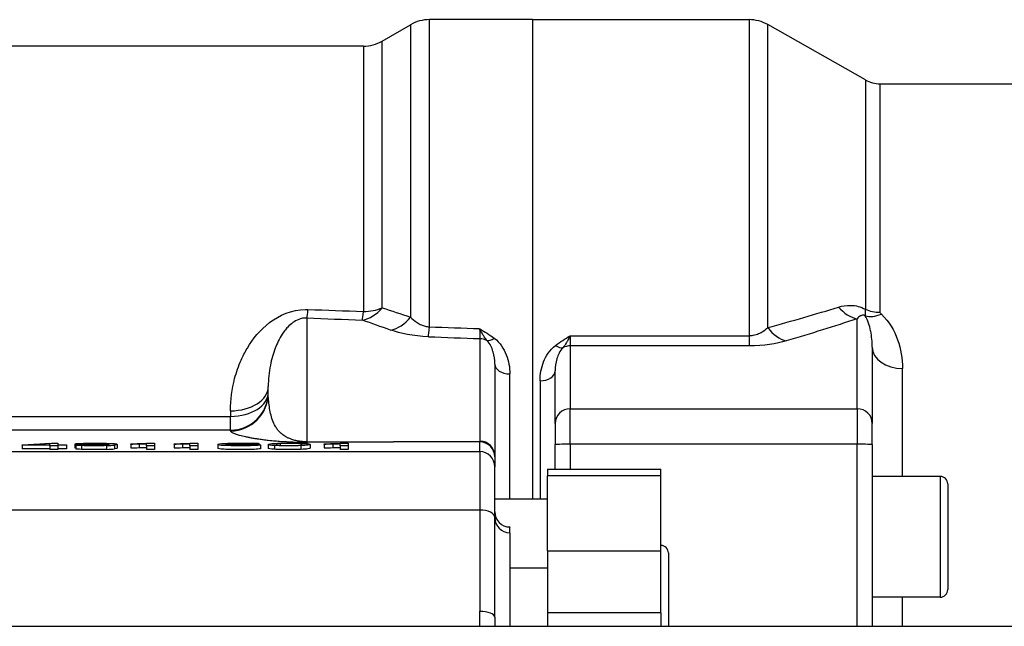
# Model space of a CAD drawing. Header units: millimetres. Extents: x 0 to 5940, y 0 to 4200.
# Tile 23 of 51: x 2390 to 2520, y 1546 to 1627. Entities that reach past the tile are written whole.
import ezdxf

# ---------------------------------------------------------------- set-up
doc = ezdxf.new("R2010")
doc.units = ezdxf.units.MM
doc.header["$LTSCALE"] = 50
doc.layers.add('02-LINIE-035', color=2, linetype='CONTINUOUS')

msp = doc.modelspace()

# ---------------------------------------------------------------- linework, layer by layer
at = {"layer": '02-LINIE-035'}
for p, q in [((2444.12, 1586.13), (2444.12, 1626.83)), ((2457.78, 1626.83), (2444.12, 1626.83)), ((2457.78, 1626.83), (2457.78, 1563.33)), ((2457.78, 1626.83), (2486.46, 1626.83)), ((2457.78, 1626.83), (2457.78, 1563.33)), ((2486.46, 1626.83), (2486.46, 1584.97)), ((2437.88, 1624), (2441.62, 1626.16)), ((2441.62, 1626.16), (2441.62, 1587.44)), ((2488.93, 1586.04), (2488.93, 1626.18)), ((2501.86, 1618.85), (2488.93, 1626.18)), ((2437.88, 1588.67), (2437.88, 1624)), ((2435.38, 1623.33), (2346.05, 1623.33)), ((2435.38, 1623.33), (2435.38, 1588.17)), ((2501.86, 1618.85), (2501.86, 1588.47)), ((2503.83, 1588.07), (2503.83, 1618.33)), ((2503.83, 1618.33), (2701.91, 1618.33)), ((2427.91, 1587.31), (2427.91, 1570.92)), ((2500.78, 1575.29), (2500.78, 1587.22)), ((2450.83, 1571.01), (2450.83, 1584.57)), ((2462.78, 1584.97), (2486.46, 1584.97)), ((2462.78, 1584.97), (2462.78, 1583.62)), ((2486.46, 1584.97), (2486.46, 1583.62)), ((2462.78, 1583.62), (2462.78, 1575.29)), ((2486.46, 1583.62), (2462.78, 1583.62)), ((2502.78, 1583.46), (2502.78, 1573.36)), ((2452.78, 1581.22), (2452.78, 1569.08)), ((2506.78, 1566.33), (2506.78, 1580.63)), ((2454.78, 1563.33), (2454.78, 1579.9)), ((2460.78, 1573.36), (2460.78, 1580.3)), ((2422.78, 1577.36), (2422.78, 1578.22)), ((2458.78, 1578.99), (2458.78, 1563.33)), ((2346.05, 1574.28), (2417.78, 1574.28)), ((2417.78, 1575.03), (2417.78, 1574.28)), ((2417.78, 1572.45), (2417.78, 1574.28)), ((2462.78, 1570.59), (2462.78, 1575.29)), ((2462.78, 1575.29), (2500.78, 1575.29)), ((2500.78, 1575.29), (2500.78, 1570.59)), ((2460.78, 1573.36), (2460.78, 1570.54)), ((2502.78, 1570.54), (2502.78, 1573.36)), ((2417.78, 1572.45), (2346.05, 1572.45)), ((2417.78, 1572.36), (2417.78, 1572.45)), ((2390.17, 1570.51), (2394.07, 1570.74)), ((2390.17, 1570.47), (2390.17, 1570.51)), ((2393.87, 1570.47), (2390.17, 1570.47)), ((2390.17, 1570.47), (2390.17, 1569.97)), ((2393.87, 1570.67), (2391.2, 1570.51)), ((2391.2, 1570.51), (2393.87, 1570.51)), ((2393.87, 1570.51), (2393.87, 1570.67)), ((2393.87, 1570.39), (2393.87, 1570.47)), ((2394.92, 1570.39), (2393.87, 1570.39)), ((2393.87, 1570.39), (2393.87, 1569.89)), ((2394.07, 1570.74), (2394.92, 1570.74)), ((2394.92, 1570.74), (2394.92, 1570.51)), ((2394.92, 1570.51), (2396.07, 1570.51)), ((2396.07, 1570.47), (2394.92, 1570.47)), ((2394.92, 1570.47), (2394.92, 1570.39)), ((2394.92, 1570.39), (2394.92, 1569.89)), ((2396.07, 1570.51), (2396.07, 1570.47)), ((2396.07, 1570.47), (2396.07, 1569.97)), ((2397.14, 1570.62), (2397.14, 1570.12)), ((2397.3, 1570.47), (2398.31, 1570.48)), ((2397.3, 1570.47), (2397.3, 1569.97)), ((2398.06, 1570.41), (2398.06, 1569.91)), ((2398.74, 1570.68), (2398.74, 1570.57)), ((2401.11, 1570.68), (2401.11, 1570.57)), ((2401.34, 1570.41), (2401.34, 1569.91)), ((2401.71, 1570.56), (2401.71, 1570.54)), ((2402.4, 1570.47), (2402.4, 1569.97)), ((2402.75, 1570.57), (2402.75, 1570.07)), ((2404.57, 1570.61), (2404.57, 1570.65)), ((2404.57, 1570.61), (2404.57, 1570.11)), ((2405.68, 1570.63), (2405.68, 1570.13)), ((2406.67, 1570.39), (2406.67, 1570.66)), ((2407.72, 1570.39), (2406.67, 1570.39)), ((2406.67, 1570.39), (2406.67, 1569.89)), ((2407.04, 1570.74), (2407.72, 1570.74)), ((2407.72, 1570.74), (2407.72, 1570.39)), ((2407.72, 1570.39), (2407.72, 1569.89)), ((2410.32, 1570.61), (2410.32, 1570.65)), ((2410.32, 1570.61), (2410.32, 1570.11)), ((2411.42, 1570.63), (2411.42, 1570.13)), ((2412.41, 1570.39), (2412.41, 1570.66)), ((2413.46, 1570.39), (2412.41, 1570.39)), ((2412.41, 1570.39), (2412.41, 1569.89)), ((2412.79, 1570.74), (2413.46, 1570.74)), ((2413.46, 1570.74), (2413.46, 1570.39)), ((2413.46, 1570.39), (2413.46, 1569.89)), ((2416.1, 1570.55), (2416.1, 1570.05)), ((2417.43, 1570.65), (2417.43, 1570.59)), ((2417.8, 1570.56), (2417.8, 1570.44)), ((2418.22, 1570.69), (2418.22, 1570.61)), ((2420.14, 1570.69), (2420.14, 1570.61)), ((2420.19, 1570.56), (2420.19, 1570.44)), ((2421.58, 1570.65), (2420.54, 1570.65)), ((2420.54, 1570.65), (2420.54, 1570.6)), ((2421.58, 1570.65), (2421.58, 1570.55)), ((2421.73, 1570.5), (2421.73, 1570)), ((2422.77, 1570.56), (2422.77, 1570.06)), ((2423.62, 1570.42), (2423.62, 1569.92)), ((2424.39, 1570.45), (2424.39, 1570.68)), ((2427.1, 1570.41), (2427.1, 1569.91)), ((2427.91, 1570.92), (2450.83, 1571.01)), ((2450.78, 1570.91), (2427.99, 1570.82)), ((2428.34, 1570.56), (2428.34, 1570.06)), ((2430.2, 1570.61), (2430.2, 1570.65)), ((2430.2, 1570.61), (2430.2, 1570.11)), ((2431.31, 1570.63), (2431.31, 1570.13)), ((2432.3, 1570.39), (2432.3, 1570.66)), ((2433.35, 1570.39), (2432.3, 1570.39)), ((2432.3, 1570.39), (2432.3, 1569.89)), ((2432.67, 1570.74), (2433.35, 1570.74)), ((2433.35, 1570.74), (2433.35, 1570.39)), ((2433.35, 1570.39), (2433.35, 1569.89)), ((2450.78, 1569.61), (2450.78, 1570.91)), ((2460.78, 1567.29), (2460.78, 1570.54)), ((2462.78, 1570.59), (2462.78, 1567.29)), ((2500.78, 1570.59), (2462.78, 1570.59)), ((2500.78, 1546.48), (2500.78, 1570.59)), ((2502.78, 1570.54), (2502.78, 1546.48)), ((2342.39, 1569.61), (2450.78, 1569.61)), ((2393.87, 1569.97), (2390.17, 1569.97)), ((2394.92, 1569.89), (2393.87, 1569.89)), ((2396.07, 1569.97), (2394.92, 1569.97)), ((2407.72, 1569.89), (2406.67, 1569.89)), ((2413.46, 1569.89), (2412.41, 1569.89)), ((2433.35, 1569.89), (2432.3, 1569.89)), ((2450.78, 1569.61), (2450.78, 1561.88)), ((2452.78, 1569.08), (2452.78, 1568.91)), ((2452.78, 1568.91), (2452.78, 1567.61)), ((2452.78, 1560.91), (2452.78, 1567.61)), ((2459.78, 1567.29), (2459.78, 1566.39)), ((2459.78, 1567.29), (2474.78, 1567.29)), ((2459.78, 1556.48), (2459.78, 1566.39)), ((2474.78, 1566.39), (2459.78, 1566.39)), ((2474.78, 1566.39), (2474.78, 1567.29)), ((2474.78, 1556.48), (2474.78, 1566.39)), ((2511.78, 1566.33), (2502.78, 1566.33)), ((2511.78, 1566.33), (2511.78, 1550.33)), ((2512.78, 1565.33), (2512.78, 1551.33)), ((2459.78, 1563.33), (2452.78, 1563.33)), ((2450.78, 1561.88), (2342.58, 1561.88)), ((2450.78, 1561.88), (2450.78, 1548.46)), ((2452.78, 1547.67), (2452.78, 1560.91)), ((2454.78, 1559.63), (2454.78, 1559.62)), ((2454.78, 1558.87), (2454.78, 1559.62)), ((2454.78, 1558.87), (2454.78, 1546.48)), ((2459.78, 1556.48), (2474.78, 1556.48)), ((2459.78, 1556.48), (2459.78, 1548.28)), ((2474.78, 1548.28), (2474.78, 1556.48)), ((2475.78, 1556.19), (2475.78, 1546.48)), ((2459.78, 1554.19), (2454.78, 1554.19)), ((2511.78, 1550.33), (2502.78, 1550.33)), ((2506.78, 1546.48), (2506.78, 1550.33)), ((2459.78, 1548.28), (2459.78, 1546.48)), ((2474.78, 1548.28), (2459.78, 1548.28)), ((2474.78, 1548.28), (2474.78, 1546.48)), ((2365.83, 1546.48), (2665.83, 1546.48))]:
    msp.add_line(p, q, dxfattribs=at)
for centre, radius, start, end in [((2444.12, 1621.83), 5, 90, 120), ((2486.46, 1621.83), 5, 60.4612, 90), ((2435.38, 1628.33), 5, 270, 300), ((2503.83, 1622.33), 4, 240.4612, 270), ((2511.78, 1565.33), 1, 0, 90), ((2454.78, 1561.63), 2, 180, 270), ((2474.78, 1556.19), 1, 0, 90), ((2511.78, 1551.33), 1, 270, 0)]:
    msp.add_arc(centre, radius, start, end, dxfattribs=at)
for centre, major_axis, ratio, start_param, end_param in [((2428.04, 1592.14), (-0.19, -5), 0.042169, 0.261946, 0.739009), ((7145.18, 1489.33), (-5308.2, 129.44), 0.00653, 0.476559, 0.479564), ((2435.38, 1591.86), (1.7, 4.7), 0.761845, 3.552481, 4.267552), ((2435.38, 1591.86), (5, 0), 0.737656, 4.712389, 5.235988), ((2500.78, 1592.05), (1.59, -4.74), 0.765149, 5.197722, 5.869502), ((2503.83, 1591.14), (4, 0), 0.765495, 4.19684, 4.712389), ((7145.05, 1484.5), (-5308.2, 134.27), 0.006773, 0.476571, 0.479576), ((2435.38, 1591.86), (-0.19, -5), 0.041811, 0.261942, 0.742005), ((2439.12, 1590.54), (1.63, 4.73), 0.74526, 3.540089, 4.273806), ((2503.98, 1590.88), (-2.76, -2.89), 0.632475, 0.286621, 0.985705), ((2444.12, 1589.65), (-0.18, -5), 0.036552, 0.261887, 0.790366), ((7145.18, 1489.33), (-5441.86, 132.82), 0.006536, 0.528052, 0.530476), ((2450.78, 1588.46), (0.07, -4.05), 0.015324, 5.397208, 5.997294), ((2491.39, 1589.12), (1.41, -4.8), 0.72399, 5.180725, 5.89857), ((7145.05, 1484.5), (-5441.86, 137.65), 0.006773, 0.528063, 0.530555), ((2450.78, 1582.64), (-2, 0), 0.965926, 4.210572, 4.686209), ((2452.7, 1586.03), (-1.22, -1.59), 0.504645, 0.265955, 0.987802), ((2460.82, 1585.06), (1.23, -1.58), 0.500888, 5.285234, 6.019275), ((2462.78, 1581.69), (2, 0), 0.965926, 1.570796, 2.081647), ((2506.78, 1583.46), (-4, 0), 0.70778, 0, 1.570796), ((2454.78, 1581.22), (-2, 0), 0.658713, 0, 1.570796), ((2458.78, 1580.3), (2, 0), 0.652136, 4.712389, 6.283185), ((2417.78, 1578.22), (5, 0), 0.639562, 4.712389, 6.283185), ((2417.78, 1577.45), (5, 0), 0.63399, 4.712389, 6.283185), ((2417.78, 1577.45), (5, 0), 0.999391, 4.712389, 6.283185), ((2417.78, 1577.36), (5, 0), 0.999391, 4.712389, 6.283185), ((2462.78, 1573.36), (-2, 0), 0.965926, 4.712389, 6.283185), ((2500.78, 1573.36), (2, 0), 0.965926, 0, 1.570796), ((2258.58, 1578.34), (-144.18, 7.77), 0.011774, 3.001527, 3.07087), ((2412.61, 1571.11), (9.88, 0.45), 0.021825, 3.76163, 3.933669), ((2412.61, 1570.61), (9.88, 0.45), 0.021825, 3.76163, 3.933669), ((2381.16, 1570.67), (26.13, 0.05), 0.008193, 5.931016, 6.066347), ((2381.16, 1570.17), (26.13, 0.05), 0.008193, 5.931016, 6.066347), ((2418.36, 1571.11), (9.88, 0.45), 0.021825, 3.76163, 3.933669), ((2418.36, 1570.61), (9.88, 0.45), 0.021825, 3.76163, 3.933669), ((2386.9, 1570.67), (26.13, 0.05), 0.008193, 5.931016, 6.066347), ((2386.9, 1570.17), (26.13, 0.05), 0.008193, 5.931016, 6.066347), ((2449.27, 1567.78), (32.13, -2.79), 0.02539, 3.007636, 3.137538), ((2499.21, 1564.79), (-82.91, 5.62), 0.01855, 6.077686, 6.141921), ((2440.8, 1569.14), (23.76, -1.41), 0.028959, 2.828239, 2.962076), ((2401.01, 1568.47), (-19.68, -2.11), 0.036385, 3.264194, 3.375427), ((1354.74, 1533.81), (1066.87, 36.82), 0.002726, 0.007664, 0.038724), ((2427.99, 1573.82), (0.01, -3), 0.115556, 6.019671, 6.248043), ((2438.24, 1571.11), (9.88, 0.45), 0.021825, 3.76163, 3.933669), ((2438.24, 1570.61), (9.88, 0.45), 0.021825, 3.76163, 3.933669), ((2406.78, 1570.67), (26.13, 0.05), 0.008193, 5.931016, 6.066347), ((2406.78, 1570.17), (26.13, 0.05), 0.008193, 5.931016, 6.066347), ((2450.78, 1573.91), (-0.01, -3), 0.077034, 0.035667, 0.264039), ((2450.78, 1568.91), (2, 0), 0.999391, 0, 1.570796), ((2450.78, 1569.08), (2, 0), 0.965926, 0, 1.544616), ((2462.78, 1570.54), (-2, 0), 0.026177, 4.712389, 6.283185), ((2500.78, 1570.54), (2, 0), 0.026177, 0, 1.570796), ((2258.58, 1577.84), (-144.18, 7.77), 0.011774, 3.001527, 3.07087), ((2450.78, 1567.61), (2, 0), 0.999391, 0, 1.570796), ((2450.78, 1560.91), (2, 0), 0.483671, 0, 1.570796), ((2454.78, 1561.62), (-2, 0), 0.999391, 0, 1.570796), ((2454.78, 1560.87), (-2, 0), 0.999391, 0, 1.570796), ((2450.78, 1547.67), (2, 0), 0.394251, 0, 1.570796)]:
    msp.add_ellipse(centre, major_axis=major_axis, ratio=ratio, start_param=start_param, end_param=end_param, dxfattribs=at)
for points, knots in [([(2417.78, 1575.03), (2417.78, 1576.49), (2417.97, 1577.92), (2418.33, 1579.29), (2418.55, 1580.13), (2418.84, 1580.95), (2419.19, 1581.74), (2419.42, 1582.26), (2419.68, 1582.77), (2419.97, 1583.26), (2419.99, 1583.28), (2420, 1583.3), (2420.01, 1583.32), (2420.75, 1584.56), (2421.69, 1585.74), (2422.95, 1586.7), (2422.97, 1586.72), (2422.99, 1586.73), (2423.01, 1586.75), (2424.23, 1587.67), (2425.89, 1588.42), (2427.71, 1588.45), (2427.82, 1588.45), (2427.93, 1588.45), (2428.04, 1588.44)], [0, 0, 0, 0, 0.247098, 0.247098, 0.247098, 0.397904, 0.397904, 0.397904, 0.495871, 0.495871, 0.495871, 0.5, 0.5, 0.5, 0.745702, 0.745702, 0.745702, 0.75, 0.75, 0.75, 0.985724, 0.985724, 0.985724, 1, 1, 1, 1]), ([(2498.31, 1588.76), (2498.8, 1588.91), (2499.32, 1589.01), (2499.91, 1588.99), (2499.94, 1588.99), (2499.97, 1588.99), (2500, 1588.99), (2500.57, 1588.97), (2501.22, 1588.82), (2501.86, 1588.47)], [0, 0, 0, 0, 0.5, 0.5, 0.5, 0.5239, 0.5239, 0.5239, 1, 1, 1, 1]), ([(2501.86, 1588.47), (2501.85, 1588.4), (2501.84, 1588.32), (2501.83, 1588.25), (2501.81, 1588.08), (2501.82, 1587.92), (2501.82, 1587.8), (2501.83, 1587.73), (2501.84, 1587.66), (2501.85, 1587.61)], [0, 0, 0, 0, 0.204991, 0.204991, 0.204991, 0.708562, 0.708562, 0.708562, 1, 1, 1, 1]), ([(2427.91, 1587.31), (2427.51, 1587.33), (2427.12, 1587.25), (2426.81, 1587.13), (2426.5, 1587.01), (2426.25, 1586.86), (2426.03, 1586.7), (2425.77, 1586.51), (2425.55, 1586.31), (2425.36, 1586.11), (2425.22, 1585.96), (2425.09, 1585.8), (2424.97, 1585.65), (2424.5, 1585.04), (2424.16, 1584.4), (2423.88, 1583.75), (2423.81, 1583.6), (2423.75, 1583.46), (2423.7, 1583.31), (2423.42, 1582.58), (2423.2, 1581.83), (2423.06, 1581.06), (2422.87, 1580.14), (2422.78, 1579.2), (2422.78, 1578.22)], [0, 0, 0, 0, 0.0625, 0.0625, 0.0625, 0.125, 0.125, 0.125, 0.19686, 0.19686, 0.19686, 0.25, 0.25, 0.25, 0.45489, 0.45489, 0.45489, 0.5, 0.5, 0.5, 0.726423, 0.726423, 0.726423, 1, 1, 1, 1]), ([(2441.62, 1587.44), (2441.86, 1587.18), (2442.14, 1586.93), (2442.49, 1586.7), (2442.66, 1586.59), (2442.85, 1586.49), (2443.06, 1586.4), (2443.22, 1586.33), (2443.4, 1586.27), (2443.58, 1586.22), (2443.75, 1586.18), (2443.93, 1586.15), (2444.12, 1586.13)], [0, 0, 0, 0, 0.461269, 0.461269, 0.461269, 0.686871, 0.686871, 0.686871, 0.851732, 0.851732, 0.851732, 1, 1, 1, 1]), ([(2501.85, 1587.61), (2501.82, 1587.62), (2501.8, 1587.64), (2501.77, 1587.65), (2501.76, 1587.66), (2501.74, 1587.66), (2501.72, 1587.67), (2501.69, 1587.68), (2501.66, 1587.69), (2501.63, 1587.69), (2501.57, 1587.7), (2501.52, 1587.7), (2501.48, 1587.69), (2501.39, 1587.68), (2501.32, 1587.66), (2501.26, 1587.62), (2501.23, 1587.61), (2501.21, 1587.6), (2501.18, 1587.58), (2501.02, 1587.49), (2500.89, 1587.36), (2500.78, 1587.22)], [0, 0, 0, 0, 0.028854, 0.028854, 0.028854, 0.048949, 0.048949, 0.048949, 0.096785, 0.096785, 0.096785, 0.187795, 0.187795, 0.187795, 0.378495, 0.378495, 0.378495, 0.458256, 0.458256, 0.458256, 1, 1, 1, 1]), ([(2502.78, 1583.46), (2502.78, 1584.18), (2502.71, 1584.89), (2502.57, 1585.58), (2502.57, 1585.6), (2502.56, 1585.61), (2502.56, 1585.62), (2502.42, 1586.3), (2502.23, 1586.97), (2501.85, 1587.61)], [0, 0, 0, 0, 0.5, 0.5, 0.5, 0.509538, 0.509538, 0.509538, 1, 1, 1, 1]), ([(2503.98, 1587.82), (2503.95, 1587.85), (2503.93, 1587.87), (2503.91, 1587.9), (2503.87, 1587.94), (2503.85, 1587.98), (2503.84, 1588.03), (2503.84, 1588.04), (2503.83, 1588.06), (2503.83, 1588.07)], [0, 0, 0, 0, 0.325341, 0.325341, 0.325341, 0.817251, 0.817251, 0.817251, 1, 1, 1, 1]), ([(2503.98, 1587.82), (2505.05, 1586.83), (2505.69, 1585.65), (2506.56, 1583.22), (2506.78, 1581.95), (2506.78, 1580.63)], [0, 0, 0, 0, 0.5, 0.5, 1, 1, 1, 1]), ([(2450.78, 1585.9), (2450.78, 1585.9), (2450.79, 1585.89), (2450.79, 1585.89), (2451.45, 1585.49), (2452.11, 1585.09), (2452.7, 1584.64)], [0, 0, 0, 0, 0.004863, 0.004863, 0.004863, 1, 1, 1, 1]), ([(2451.74, 1584.34), (2451.58, 1584.53), (2451.43, 1584.75), (2451.28, 1585), (2451.19, 1585.13), (2451.11, 1585.27), (2451.03, 1585.42), (2450.95, 1585.56), (2450.87, 1585.72), (2450.78, 1585.89), (2450.78, 1585.89), (2450.78, 1585.89), (2450.78, 1585.9)], [0, 0, 0, 0, 0.481133, 0.481133, 0.481133, 0.737054, 0.737054, 0.737054, 0.994978, 0.994978, 0.994978, 1, 1, 1, 1]), ([(2486.46, 1584.97), (2486.64, 1584.97), (2486.82, 1584.99), (2486.99, 1585.02), (2487.27, 1585.07), (2487.52, 1585.15), (2487.73, 1585.24), (2487.85, 1585.29), (2487.96, 1585.35), (2488.06, 1585.4), (2488.41, 1585.59), (2488.69, 1585.82), (2488.93, 1586.04)], [0, 0, 0, 0, 0.155563, 0.155563, 0.155563, 0.407438, 0.407438, 0.407438, 0.542309, 0.542309, 0.542309, 1, 1, 1, 1]), ([(2452.7, 1584.64), (2453.51, 1584.04), (2453.98, 1583.25), (2454.3, 1582.44), (2454.62, 1581.63), (2454.78, 1580.77), (2454.78, 1579.9)], [0, 0, 0, 0, 0.5, 0.5, 0.5, 1, 1, 1, 1]), ([(2460.82, 1583.69), (2461.43, 1584.15), (2462.1, 1584.56), (2462.77, 1584.97), (2462.77, 1584.97), (2462.78, 1584.97), (2462.78, 1584.97)], [0, 0, 0, 0, 0.995215, 0.995215, 0.995215, 1, 1, 1, 1]), ([(2462.78, 1584.97), (2462.78, 1584.97), (2462.78, 1584.97), (2462.77, 1584.96), (2462.69, 1584.79), (2462.61, 1584.63), (2462.52, 1584.48), (2462.44, 1584.33), (2462.36, 1584.18), (2462.27, 1584.05), (2462.12, 1583.8), (2461.96, 1583.57), (2461.8, 1583.38)], [0, 0, 0, 0, 0.004938, 0.004938, 0.004938, 0.2633, 0.2633, 0.2633, 0.519574, 0.519574, 0.519574, 1, 1, 1, 1]), ([(2452.78, 1581.22), (2452.78, 1581.76), (2452.71, 1582.3), (2452.56, 1582.83), (2452.55, 1582.84), (2452.55, 1582.86), (2452.54, 1582.88), (2452.39, 1583.38), (2452.19, 1583.89), (2451.74, 1584.34)], [0, 0, 0, 0, 0.5, 0.5, 0.5, 0.516276, 0.516276, 0.516276, 1, 1, 1, 1]), ([(2458.78, 1578.99), (2458.78, 1579.85), (2458.93, 1580.7), (2459.25, 1581.5), (2459.56, 1582.3), (2460.03, 1583.08), (2460.82, 1583.69)], [0, 0, 0, 0, 0.499277, 0.499277, 0.499277, 1, 1, 1, 1]), ([(2461.8, 1583.38), (2461.36, 1582.93), (2461.16, 1582.43), (2461.01, 1581.94), (2461.01, 1581.92), (2461, 1581.9), (2461, 1581.89), (2460.85, 1581.37), (2460.78, 1580.84), (2460.78, 1580.3)], [0, 0, 0, 0, 0.483771, 0.483771, 0.483771, 0.5, 0.5, 0.5, 1, 1, 1, 1]), ([(2427.91, 1570.92), (2427.87, 1570.92), (2427.84, 1570.92), (2427.79, 1570.92), (2427.77, 1570.92), (2427.72, 1570.92), (2427.69, 1570.92), (2427.6, 1570.92), (2427.56, 1570.92), (2427.43, 1570.93), (2427.37, 1570.93), (2427.25, 1570.94), (2427.2, 1570.95), (2427.11, 1570.96), (2427.06, 1570.96), (2426.94, 1570.98), (2426.86, 1570.99), (2426.73, 1571.01), (2426.67, 1571.02), (2426.49, 1571.06), (2426.39, 1571.08), (2426.2, 1571.13), (2426.12, 1571.16), (2425.88, 1571.23), (2425.74, 1571.28), (2425.49, 1571.39), (2425.37, 1571.44), (2425.06, 1571.6), (2424.88, 1571.72), (2424.57, 1571.94), (2424.43, 1572.06), (2424.19, 1572.3), (2424.08, 1572.43), (2423.89, 1572.68), (2423.81, 1572.81), (2423.57, 1573.21), (2423.45, 1573.49), (2423.24, 1574.07), (2423.16, 1574.36), (2423.02, 1574.97), (2422.97, 1575.27), (2422.88, 1575.88), (2422.84, 1576.19), (2422.79, 1576.79), (2422.78, 1577.08), (2422.78, 1577.36)], [0, 0, 0, 0, 0.000488, 0.000488, 0.000977, 0.000977, 0.001953, 0.001953, 0.003906, 0.003906, 0.007812, 0.007812, 0.011719, 0.011719, 0.015625, 0.015625, 0.023438, 0.023438, 0.03125, 0.03125, 0.046875, 0.046875, 0.0625, 0.0625, 0.09375, 0.09375, 0.125, 0.125, 0.1875, 0.1875, 0.25, 0.25, 0.3125, 0.3125, 0.375, 0.375, 0.5, 0.5, 0.625, 0.625, 0.75, 0.75, 0.875, 0.875, 1, 1, 1, 1]), ([(2427.99, 1570.82), (2427.94, 1570.82), (2427.89, 1570.82), (2427.84, 1570.82), (2427.81, 1570.82), (2427.77, 1570.82), (2427.74, 1570.82), (2427.69, 1570.82), (2427.64, 1570.82), (2427.59, 1570.82), (2427.51, 1570.82), (2427.43, 1570.82), (2427.36, 1570.82), (2427.25, 1570.82), (2427.14, 1570.82), (2427.03, 1570.83), (2426.95, 1570.83), (2426.86, 1570.83), (2426.78, 1570.83), (2426.77, 1570.83), (2426.75, 1570.83), (2426.74, 1570.83), (2426.68, 1570.83), (2426.59, 1570.83), (2426.56, 1570.83), (2426.45, 1570.84), (2426.34, 1570.84), (2426.23, 1570.84), (2426.22, 1570.84), (2426.22, 1570.84), (2426.21, 1570.84), (2426.1, 1570.85), (2425.98, 1570.85), (2425.9, 1570.85), (2425.74, 1570.86), (2425.57, 1570.87), (2425.4, 1570.88), (2425.34, 1570.88), (2425.27, 1570.88), (2425.21, 1570.89), (2425.13, 1570.89), (2425.04, 1570.89), (2424.98, 1570.9), (2424.75, 1570.91), (2424.52, 1570.93), (2424.29, 1570.94), (2424.15, 1570.95), (2424.01, 1570.96), (2423.87, 1570.98), (2423.82, 1570.98), (2423.75, 1570.99), (2423.72, 1570.99), (2423.4, 1571.02), (2423.09, 1571.05), (2422.78, 1571.08), (2422.56, 1571.11), (2422.34, 1571.14), (2422.12, 1571.16), (2422.09, 1571.17), (2422.04, 1571.17), (2422.02, 1571.18), (2421.79, 1571.21), (2421.58, 1571.24), (2421.36, 1571.27), (2421.22, 1571.3), (2421.07, 1571.32), (2420.93, 1571.35), (2420.88, 1571.35), (2420.83, 1571.36), (2420.78, 1571.37), (2420.61, 1571.4), (2420.44, 1571.43), (2420.28, 1571.47), (2420.11, 1571.5), (2419.95, 1571.53), (2419.8, 1571.57), (2419.5, 1571.63), (2419.24, 1571.7), (2418.99, 1571.76), (2418.78, 1571.82), (2418.59, 1571.88), (2418.43, 1571.94), (2418.41, 1571.95), (2418.39, 1571.95), (2418.37, 1571.96), (2418.18, 1572.03), (2418.04, 1572.1), (2417.94, 1572.16), (2417.83, 1572.23), (2417.78, 1572.3), (2417.78, 1572.36)], [0, 0, 0, 0, 0.001582, 0.001582, 0.001582, 0.002692, 0.002692, 0.002692, 0.004384, 0.004384, 0.004384, 0.006878, 0.006878, 0.006878, 0.010481, 0.010481, 0.010481, 0.013269, 0.013269, 0.013269, 0.013672, 0.013672, 0.013672, 0.015625, 0.015625, 0.015625, 0.023437, 0.023437, 0.023437, 0.024077, 0.024077, 0.024077, 0.03125, 0.03125, 0.03125, 0.048182, 0.048182, 0.048182, 0.054687, 0.054687, 0.054687, 0.0625, 0.0625, 0.0625, 0.096368, 0.096368, 0.096368, 0.117187, 0.117187, 0.117187, 0.125, 0.125, 0.125, 0.192857, 0.192857, 0.192857, 0.242187, 0.242187, 0.242187, 0.25, 0.25, 0.25, 0.31557, 0.31557, 0.31557, 0.359375, 0.359375, 0.359375, 0.375, 0.375, 0.375, 0.4375, 0.4375, 0.4375, 0.5, 0.5, 0.5, 0.625, 0.625, 0.625, 0.734375, 0.734375, 0.734375, 0.75, 0.75, 0.75, 0.868928, 0.868928, 0.868928, 1, 1, 1, 1]), ([(2401.71, 1570.56), (2401.5, 1570.54), (2401.21, 1570.53), (2400.48, 1570.51), (2400.09, 1570.51), (2398.96, 1570.51), (2398.36, 1570.52), (2397.39, 1570.56), (2397.14, 1570.59), (2397.14, 1570.66), (2397.4, 1570.69), (2397.91, 1570.71)], [0, 0, 0, 0, 0.141774, 0.141774, 0.283548, 0.283548, 0.520228, 0.520228, 0.756423, 0.756423, 1, 1, 1, 1]), ([(2397.91, 1570.71), (2398.42, 1570.73), (2399.06, 1570.74), (2400.38, 1570.74), (2400.89, 1570.74), (2401.35, 1570.72)], [0, 0, 0, 0, 0.580475, 0.580475, 1, 1, 1, 1]), ([(2401.34, 1570.41), (2400.88, 1570.39), (2400.33, 1570.39), (2399.03, 1570.39), (2398.49, 1570.39), (2398.06, 1570.41)], [0, 0, 0, 0, 0.485175, 0.485175, 1, 1, 1, 1]), ([(2398.74, 1570.68), (2398.39, 1570.67), (2398.22, 1570.65), (2398.22, 1570.6), (2398.38, 1570.58), (2398.71, 1570.57)], [0, 0, 0, 0, 0.526636, 0.526636, 1, 1, 1, 1]), ([(2398.31, 1570.48), (2398.39, 1570.46), (2398.56, 1570.44), (2399.04, 1570.42), (2399.35, 1570.42), (2400.04, 1570.42), (2400.33, 1570.42), (2400.57, 1570.43)], [0, 0, 0, 0, 0.349593, 0.349593, 0.699187, 0.699187, 1, 1, 1, 1]), ([(2398.71, 1570.57), (2399.04, 1570.55), (2399.44, 1570.55), (2400.41, 1570.55), (2400.81, 1570.55), (2401.12, 1570.57)], [0, 0, 0, 0, 0.498195, 0.498195, 1, 1, 1, 1]), ([(2401.11, 1570.68), (2400.79, 1570.7), (2400.4, 1570.71), (2399.49, 1570.71), (2399.08, 1570.7), (2398.74, 1570.68)], [0, 0, 0, 0, 0.492366, 0.492366, 1, 1, 1, 1]), ([(2400.57, 1570.43), (2400.81, 1570.44), (2401.01, 1570.44), (2401.32, 1570.46), (2401.45, 1570.48), (2401.66, 1570.51), (2401.71, 1570.53), (2401.71, 1570.55), (2401.71, 1570.55), (2401.71, 1570.56)], [0, 0, 0, 0, 0.321705, 0.321705, 0.643411, 0.643411, 0.965116, 0.965116, 1, 1, 1, 1]), ([(2401.12, 1570.57), (2401.43, 1570.58), (2401.59, 1570.6), (2401.59, 1570.65), (2401.43, 1570.67), (2401.11, 1570.68)], [0, 0, 0, 0, 0.500726, 0.500726, 1, 1, 1, 1]), ([(2401.35, 1570.72), (2401.81, 1570.71), (2402.16, 1570.69), (2402.63, 1570.65), (2402.75, 1570.62), (2402.75, 1570.53), (2402.63, 1570.49), (2402.4, 1570.47)], [0, 0, 0, 0, 0.329561, 0.329561, 0.658208, 0.658208, 1, 1, 1, 1]), ([(2404.57, 1570.65), (2405.16, 1570.67), (2405.67, 1570.68), (2406.55, 1570.71), (2406.86, 1570.73), (2407.04, 1570.74)], [0, 0, 0, 0, 0.498943, 0.498943, 1, 1, 1, 1]), ([(2410.32, 1570.65), (2410.9, 1570.67), (2411.42, 1570.68), (2412.29, 1570.71), (2412.6, 1570.73), (2412.79, 1570.74)], [0, 0, 0, 0, 0.498943, 0.498943, 1, 1, 1, 1]), ([(2418.06, 1570.61), (2418.43, 1570.61), (2418.81, 1570.62), (2419.91, 1570.62), (2420.5, 1570.61), (2421.48, 1570.56), (2421.73, 1570.54), (2421.73, 1570.48), (2421.61, 1570.46), (2421.15, 1570.42), (2420.84, 1570.41), (2420.03, 1570.39), (2419.57, 1570.39), (2418.19, 1570.39), (2417.48, 1570.4), (2416.37, 1570.45), (2416.1, 1570.49), (2416.1, 1570.62), (2416.4, 1570.67), (2417.01, 1570.7)], [0, 0, 0, 0, 0.071175, 0.071175, 0.195497, 0.195497, 0.319566, 0.319566, 0.401302, 0.401302, 0.483301, 0.483301, 0.5653, 0.5653, 0.704754, 0.704754, 0.844208, 0.844208, 1, 1, 1, 1]), ([(2417.01, 1570.7), (2417.54, 1570.73), (2418.26, 1570.74), (2419.83, 1570.74), (2420.38, 1570.73), (2420.81, 1570.72)], [0, 0, 0, 0, 0.572222, 0.572222, 1, 1, 1, 1]), ([(2417.8, 1570.56), (2417.47, 1570.54), (2417.3, 1570.53), (2417.3, 1570.49), (2417.38, 1570.48), (2417.53, 1570.46)], [0, 0, 0, 0, 0.605364, 0.605364, 1, 1, 1, 1]), ([(2417.53, 1570.46), (2417.68, 1570.45), (2417.9, 1570.44), (2418.45, 1570.42), (2418.74, 1570.42), (2419.48, 1570.42), (2419.86, 1570.43), (2420.18, 1570.44)], [0, 0, 0, 0, 0.288333, 0.288333, 0.576667, 0.576667, 1, 1, 1, 1]), ([(2420.19, 1570.56), (2419.87, 1570.57), (2419.48, 1570.58), (2418.53, 1570.58), (2418.13, 1570.57), (2417.8, 1570.56)], [0, 0, 0, 0, 0.501838, 0.501838, 1, 1, 1, 1]), ([(2420.14, 1570.69), (2419.86, 1570.7), (2419.51, 1570.71), (2418.76, 1570.71), (2418.47, 1570.7), (2418.22, 1570.69)], [0, 0, 0, 0, 0.554779, 0.554779, 1, 1, 1, 1]), ([(2420.18, 1570.44), (2420.5, 1570.46), (2420.66, 1570.48), (2420.66, 1570.53), (2420.5, 1570.54), (2420.19, 1570.56)], [0, 0, 0, 0, 0.509434, 0.509434, 1, 1, 1, 1]), ([(2423.62, 1570.42), (2423.05, 1570.45), (2422.77, 1570.5), (2422.77, 1570.6), (2422.88, 1570.64), (2423.29, 1570.69), (2423.6, 1570.71), (2424.01, 1570.72)], [0, 0, 0, 0, 0.442623, 0.442623, 0.721311, 0.721311, 1, 1, 1, 1]), ([(2427.1, 1570.41), (2426.7, 1570.39), (2426.18, 1570.39), (2424.73, 1570.39), (2424.09, 1570.4), (2423.62, 1570.42)], [0, 0, 0, 0, 0.431846, 0.431846, 1, 1, 1, 1]), ([(2424.39, 1570.68), (2424.03, 1570.66), (2423.85, 1570.62), (2423.85, 1570.51), (2424.01, 1570.47), (2424.67, 1570.43), (2425.07, 1570.42), (2426.03, 1570.42), (2426.44, 1570.43), (2426.77, 1570.45)], [0, 0, 0, 0, 0.250572, 0.250572, 0.501143, 0.501143, 0.751024, 0.751024, 1, 1, 1, 1]), ([(2424.01, 1570.72), (2424.42, 1570.73), (2424.93, 1570.74), (2426.01, 1570.74), (2426.41, 1570.74), (2426.76, 1570.73)], [0, 0, 0, 0, 0.576052, 0.576052, 1, 1, 1, 1]), ([(2426.77, 1570.45), (2427.1, 1570.47), (2427.26, 1570.51), (2427.26, 1570.62), (2427.1, 1570.66), (2426.44, 1570.7), (2426.03, 1570.71), (2425.06, 1570.71), (2424.68, 1570.7), (2424.39, 1570.68)], [0, 0, 0, 0, 0.24984, 0.24984, 0.500928, 0.500928, 0.752712, 0.752712, 1, 1, 1, 1]), ([(2426.76, 1570.73), (2427.1, 1570.72), (2427.39, 1570.71), (2427.84, 1570.68), (2428.02, 1570.67), (2428.14, 1570.65)], [0, 0, 0, 0, 0.5, 0.5, 1, 1, 1, 1]), ([(2428.14, 1570.65), (2428.27, 1570.63), (2428.34, 1570.6), (2428.34, 1570.52), (2428.23, 1570.49), (2427.82, 1570.44), (2427.51, 1570.42), (2427.1, 1570.41)], [0, 0, 0, 0, 0.296592, 0.296592, 0.647722, 0.647722, 1, 1, 1, 1]), ([(2430.2, 1570.65), (2430.79, 1570.67), (2431.3, 1570.68), (2432.18, 1570.71), (2432.49, 1570.73), (2432.67, 1570.74)], [0, 0, 0, 0, 0.498943, 0.498943, 1, 1, 1, 1]), ([(2401.34, 1569.91), (2400.88, 1569.89), (2400.33, 1569.89), (2399.03, 1569.89), (2398.49, 1569.89), (2398.06, 1569.91)], [0, 0, 0, 0, 0.485175, 0.485175, 1, 1, 1, 1]), ([(2421.73, 1570), (2421.73, 1569.98), (2421.61, 1569.96), (2421.15, 1569.92), (2420.84, 1569.91), (2420.03, 1569.89), (2419.57, 1569.89), (2418.19, 1569.89), (2417.48, 1569.9), (2416.37, 1569.95), (2416.1, 1569.99), (2416.1, 1570.05)], [0.3195655, 0.3195655, 0.3195655, 0.3195655, 0.4013018, 0.4013018, 0.4833007, 0.4833007, 0.5652997, 0.5652997, 0.7047536, 0.7047536, 0.8442076, 0.8442076, 0.8442076, 0.8442076]), ([(2427.1, 1569.91), (2426.7, 1569.89), (2426.18, 1569.89), (2424.73, 1569.89), (2424.09, 1569.9), (2423.62, 1569.92)], [0, 0, 0, 0, 0.431846, 0.431846, 1, 1, 1, 1]), ([(2428.34, 1570.06), (2428.34, 1570.02), (2428.23, 1569.99), (2427.82, 1569.94), (2427.51, 1569.92), (2427.1, 1569.91)], [0.2965919, 0.2965919, 0.2965919, 0.2965919, 0.6477224, 0.6477224, 1, 1, 1, 1]), ([(2450.8, 1546.48), (2450.79, 1546.85), (2450.79, 1547.23), (2450.78, 1547.6), (2450.78, 1547.89), (2450.78, 1548.18), (2450.78, 1548.46)], [0.7617217, 0.7617217, 0.7617217, 0.7617217, 0.8964854, 0.8964854, 0.8964854, 1, 1, 1, 1])]:
    msp.add_open_spline(points, degree=3, knots=knots, dxfattribs=at)
for points in [[(2437.88, 1588.67), (2439.1, 1588.25), (2440.35, 1587.84), (2441.62, 1587.44)], [(2488.93, 1586.04), (2492.17, 1586.92), (2495.31, 1587.83), (2498.31, 1588.76)], [(2500.78, 1587.22), (2497.78, 1586.21), (2494.64, 1585.24), (2491.39, 1584.29)], [(2438.99, 1585.71), (2437.72, 1586.15), (2436.47, 1586.59), (2435.25, 1587.03)], [(2443.99, 1584.83), (2441.98, 1584.9), (2440.25, 1585.28), (2438.99, 1585.71)], [(2491.39, 1584.29), (2490.12, 1583.91), (2488.39, 1583.62), (2486.46, 1583.62)], [(2397.3, 1570.08), (2397.2, 1570.09), (2397.14, 1570.11), (2397.14, 1570.12)], [(2398.06, 1570.41), (2397.64, 1570.42), (2397.39, 1570.44), (2397.3, 1570.47)], [(2398.06, 1569.91), (2397.64, 1569.92), (2397.39, 1569.94), (2397.3, 1569.97)], [(2402.75, 1570.07), (2402.75, 1570.03), (2402.63, 1569.99), (2402.4, 1569.97)], [(2423.62, 1569.92), (2423.05, 1569.95), (2422.77, 1570), (2422.77, 1570.06)], [(2452.78, 1547.67), (2452.78, 1547.28), (2452.78, 1546.88), (2452.78, 1546.48)]]:
    msp.add_open_spline(points, degree=3, dxfattribs=at)

doc.saveas('drawing.dxf')
